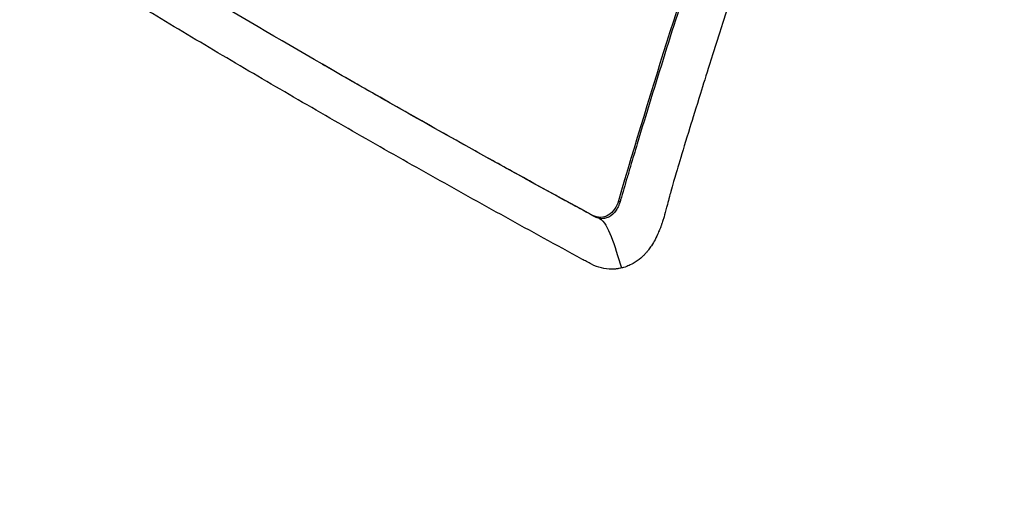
# Model space of a CAD drawing. Header units: millimetres. Extents: x 0 to 5219, y 0 to 2970.
# Tile 213 of 229: x 3288 to 3311, y 1936 to 1947. Entities that reach past the tile are written whole.
import ezdxf

# ---------------------------------------------------------------- set-up
doc = ezdxf.new("R2010")
doc.units = ezdxf.units.MM
doc.header["$LTSCALE"] = 0.2
doc.layers.add('01_Object Line', color=4, linetype='Continuous')

# ---------------------------------------------------------------- blocks, each defined once
blk = doc.blocks.new('Blk$A18R1-4W24T')
for p, q in [((46.765, 636.577), (46.817, 636.547)), ((46.82, 636.546), (46.817, 636.547)), ((53.709, 633.372), (53.746, 633.351)), ((53.098, 633.032), (53.15, 633.003))]:
    blk.add_line(p, q)
for points, knots in [([(58.079, 667.579), (57.978, 667.636), (57.638, 667.828), (56.999, 668.161), (56.727, 668.297), (55.913, 668.685), (55.367, 668.922), (53.729, 669.568), (52.628, 669.917), (50.812, 670.369), (50.062, 670.524), (48.9, 670.707), (48.479, 670.762), (46.936, 670.922), (45.818, 670.956), (43.26, 670.85), (41.8, 670.651), (39.559, 670.102), (38.756, 669.855), (34.102, 668.123), (30.999, 665.731), (27.327, 661.74), (26.106, 660.083), (23.449, 655.609), (21.408, 651.346), (19.763, 642.225), (19.51, 639.04), (19.599, 632.573), (19.94, 629.296), (20.58, 626.068)], [-11.591769, -11.591769, -11.591769, -11.591769, -11.369233, -11.369233, -11.2055, -11.2055, -10.879051, -10.879051, -10.229253, -10.229253, -9.808886, -9.808886, -9.569695, -9.569695, -8.931682, -8.931682, -8.097781, -8.097781, -7.622133, -7.622133, -5.29353, -5.29353, -3.945591, -3.945591, -1.974095, -1.974095, -0.987299, -0.987299, -0.000001, -0.000001, -0.000001, -0.000001]), ([(57.56, 664.728), (57.534, 664.743), (57.514, 664.755), (57.469, 664.78), (57.446, 664.793), (57.378, 664.832), (57.333, 664.857), (57.195, 664.934), (57.103, 664.984), (56.822, 665.135), (56.633, 665.233), (56.023, 665.54), (55.602, 665.735), (53.953, 666.444), (52.694, 666.864), (49.75, 667.602), (48.041, 667.839), (43.934, 667.952), (41.55, 667.632), (35.508, 665.751), (32.384, 663.634), (26.734, 657.947), (24.617, 654.138), (21.897, 647.096), (21.039, 643.312), (20.298, 635.322), (20.429, 631.182), (21.064, 627.022)], [-6.407087, -6.407087, -6.407087, -6.407087, -6.401237, -6.401237, -6.39525, -6.39525, -6.383254, -6.383254, -6.359103, -6.359103, -6.309555, -6.309555, -6.200269, -6.200269, -5.881807, -5.881807, -5.449682, -5.449682, -4.832371, -4.832371, -3.815475, -3.815475, -2.514487, -2.514487, -1.264317, -1.264317, -0.000001, -0.000001, -0.000001, -0.000001]), ([(58.079, 667.579), (58.248, 667.481), (58.699, 667.221), (59.729, 666.545), (60.136, 666.262), (60.808, 665.77), (61.075, 665.568), (62.395, 664.539), (63.431, 663.635), (65.1, 662.018), (65.754, 661.34), (67.239, 659.694), (68.058, 658.705), (69.891, 656.287), (70.878, 654.825), (73.021, 651.252), (74.125, 649.085), (75.343, 646.224), (75.589, 645.617), (75.942, 644.696), (76.057, 644.39), (76.28, 643.776), (76.388, 643.469), (76.549, 642.999), (76.603, 642.841), (76.762, 642.364), (76.863, 642.051), (77.059, 641.424), (77.154, 641.113), (77.292, 640.645), (77.336, 640.49), (77.428, 640.169), (77.474, 640.004), (77.565, 639.676), (77.609, 639.512), (77.741, 639.015), (77.827, 638.679), (77.984, 638.044), (78.058, 637.734), (78.2, 637.114), (78.268, 636.808), (78.463, 635.88), (78.583, 635.255), (78.809, 633.969), (78.915, 633.3), (79.088, 632.056), (79.158, 631.481), (79.239, 630.717), (79.255, 630.557), (79.333, 629.753), (79.383, 629.114), (79.441, 628.154), (79.457, 627.834), (79.484, 627.2), (79.495, 626.883), (79.51, 626.25), (79.515, 625.938), (79.518, 625.466), (79.519, 625.306), (79.518, 624.995), (79.517, 624.844), (79.513, 624.531), (79.511, 624.374), (79.502, 623.928), (79.493, 623.626), (79.395, 621.031), (79.155, 618.776), (78.728, 616.392), (78.69, 616.191), (78.613, 615.788), (78.573, 615.593), (78.494, 615.209), (78.453, 615.02), (78.371, 614.648), (78.33, 614.467), (78.246, 614.109), (78.203, 613.932), (78.077, 613.425), (77.989, 613.089), (77.726, 612.126), (77.537, 611.499), (77.26, 610.646), (77.171, 610.384), (77.038, 609.999), (76.994, 609.877), (76.865, 609.518), (76.778, 609.284), (76.606, 608.831), (76.521, 608.615), (76.272, 607.996), (76.104, 607.597), (75.624, 606.514), (75.3, 605.841), (74.703, 604.696), (74.438, 604.215), (73.75, 603.039), (73.316, 602.357), (72.634, 601.373), (72.402, 601.051), (72.046, 600.579), (71.926, 600.423), (71.745, 600.192), (71.684, 600.115), (71.592, 600.001), (71.562, 599.963), (71.516, 599.906), (71.5, 599.887), (71.47, 599.849), (71.454, 599.831), (71.439, 599.812)], [0.000492, 0.000492, 0.000492, 0.000492, 0.070477, 0.070477, 0.116784, 0.116784, 0.147598, 0.147598, 0.270163, 0.270163, 0.35129, 0.35129, 0.459378, 0.459378, 0.603543, 0.603543, 0.795477, 0.795477, 0.846759, 0.846759, 0.872247, 0.872247, 0.897546, 0.897546, 0.910816, 0.910816, 0.936058, 0.936058, 0.961053, 0.961053, 0.973407, 0.973407, 0.986612, 0.986612, 0.999925, 0.999925, 1.026343, 1.026343, 1.051465, 1.051465, 1.076258, 1.076258, 1.125243, 1.125243, 1.177878, 1.177878, 1.224985, 1.224985, 1.237745, 1.237745, 1.287061, 1.287061, 1.311764, 1.311764, 1.336615, 1.336615, 1.361333, 1.361333, 1.372959, 1.372959, 1.384222, 1.384222, 1.395507, 1.395507, 1.41867, 1.41867, 1.596072, 1.596072, 1.612752, 1.612752, 1.628768, 1.628768, 1.644172, 1.644172, 1.659003, 1.659003, 1.673475, 1.673475, 1.702106, 1.702106, 1.756638, 1.756638, 1.781274, 1.781274, 1.792708, 1.792708, 1.814679, 1.814679, 1.835454, 1.835454, 1.874477, 1.874477, 1.942807, 1.942807, 1.994085, 1.994085, 2.070998, 2.070998, 2.109452, 2.109452, 2.128666, 2.128666, 2.138273, 2.138273, 2.143077, 2.143077, 2.145479, 2.145479, 2.147874, 2.147874, 2.147874, 2.147874]), ([(57.56, 664.728), (57.601, 664.705), (57.632, 664.687), (57.703, 664.646), (57.738, 664.625), (57.846, 664.562), (57.917, 664.519), (58.133, 664.389), (58.277, 664.3), (58.724, 664.017), (59.028, 663.815), (60.072, 663.092), (60.813, 662.523), (63.113, 660.598), (64.635, 659.084), (66.382, 657.054), (66.701, 656.67), (67.781, 655.325), (68.517, 654.328), (69.657, 652.647), (70.08, 651.988), (71.024, 650.44), (71.534, 649.541), (72.446, 647.812), (72.853, 646.987), (73.446, 645.697), (73.647, 645.244), (74.822, 642.485), (75.646, 640.091), (76.625, 636.428), (76.908, 635.203), (77.385, 632.735), (77.58, 631.494), (77.877, 629.028), (77.98, 627.807), (78.098, 625.364), (78.113, 624.143), (77.964, 618.045), (77.125, 613.392), (75.243, 608.202), (74.854, 607.255), (73.795, 604.961), (73.082, 603.653), (71.906, 601.815), (71.495, 601.223), (70.64, 600.081), (70.195, 599.531), (69.735, 599.005)], [0.000001, 0.000001, 0.000001, 0.000001, 0.017289, 0.017289, 0.034993, 0.034993, 0.070506, 0.070506, 0.142461, 0.142461, 0.294734, 0.294734, 0.67969, 0.67969, 1.52071, 1.52071, 1.712137, 1.712137, 2.17847, 2.17847, 2.468632, 2.468632, 2.845677, 2.845677, 3.177241, 3.177241, 3.354712, 3.354712, 4.246918, 4.246918, 4.688059, 4.688059, 5.129475, 5.129475, 5.562211, 5.562211, 5.997516, 5.997516, 7.753462, 7.753462, 8.159608, 8.159608, 8.770872, 8.770872, 9.07783, 9.07783, 9.385555, 9.385555, 9.385555, 9.385555]), ([(59.068, 649.053), (58.058, 646.473), (57.111, 643.892), (55.32, 638.66), (54.48, 636.014), (53.709, 633.372)], [-1.719587, -1.719587, -1.719587, -1.719587, -0.870829, -0.870829, -0.000001, -0.000001, -0.000001, -0.000001]), ([(56.18, 641.047), (55.7, 639.638), (55.239, 638.229), (54.797, 636.821), (54.576, 636.117), (54.36, 635.414), (54.149, 634.711), (54.096, 634.535), (54.043, 634.359), (53.991, 634.183), (53.978, 634.14), (53.965, 634.096), (53.952, 634.052), (53.946, 634.03), (53.939, 634.008), (53.933, 633.986), (53.926, 633.964), (53.92, 633.942), (53.913, 633.92), (53.887, 633.832), (53.861, 633.744), (53.836, 633.656), (53.81, 633.569), (53.784, 633.481), (53.758, 633.393), (53.755, 633.382), (53.752, 633.371), (53.749, 633.36), (53.748, 633.357), (53.747, 633.354), (53.746, 633.351)], [0, 0, 0, 0, 0.548701, 0.548701, 0.548701, 0.823051, 0.823051, 0.823051, 0.891639, 0.891639, 0.891639, 0.908786, 0.908786, 0.908786, 0.917359, 0.917359, 0.917359, 0.925933, 0.925933, 0.925933, 0.960226, 0.960226, 0.960226, 0.99452, 0.99452, 0.99452, 0.998807, 0.998807, 0.998807, 1, 1, 1, 1]), ([(57.131, 640.498), (56.686, 639.189), (56.257, 637.881), (55.845, 636.573), (55.766, 636.322), (55.695, 636.095), (55.632, 635.891), (55.529, 635.561), (55.446, 635.293), (55.383, 635.089), (55.193, 634.473), (55.068, 634.053), (55.003, 633.828), (54.979, 633.743), (54.956, 633.663), (54.935, 633.589), (54.922, 633.54), (54.913, 633.505), (54.889, 633.417), (54.876, 633.368), (54.861, 633.31), (54.843, 633.241), (54.842, 633.236), (54.84, 633.231), (54.839, 633.226), (54.816, 633.138), (54.795, 633.062), (54.777, 632.998), (54.768, 632.967), (54.759, 632.938), (54.751, 632.913), (54.747, 632.899), (54.741, 632.881), (54.733, 632.858), (54.729, 632.846), (54.725, 632.834), (54.72, 632.82), (54.717, 632.811), (54.713, 632.801), (54.709, 632.79), (54.706, 632.781), (54.703, 632.773), (54.7, 632.764), (54.695, 632.75), (54.69, 632.737), (54.684, 632.723), (54.671, 632.688), (54.656, 632.652), (54.639, 632.615), (54.621, 632.574), (54.598, 632.522), (54.566, 632.462), (54.543, 632.418), (54.515, 632.368), (54.481, 632.316), (54.458, 632.282), (54.436, 632.252), (54.416, 632.225), (54.409, 632.216), (54.402, 632.207), (54.395, 632.198), (54.388, 632.189), (54.38, 632.18), (54.373, 632.172), (54.357, 632.152), (54.341, 632.135), (54.328, 632.121), (54.308, 632.099), (54.293, 632.084), (54.283, 632.075), (54.267, 632.06), (54.25, 632.044), (54.232, 632.029), (54.179, 631.983), (54.118, 631.94), (54.051, 631.902), (54.04, 631.896), (54.029, 631.891), (54.019, 631.885), (53.975, 631.863), (53.936, 631.847), (53.903, 631.835), (53.845, 631.813), (53.804, 631.803), (53.784, 631.798)], [-1, -1, -1, -1, -0.571429, -0.571429, -0.571429, -0.517013, -0.517013, -0.517013, -0.428571, -0.428571, -0.428571, -0.285714, -0.285714, -0.285714, -0.251318, -0.251318, -0.251318, -0.22809, -0.22809, -0.22809, -0.215245, -0.215245, -0.215245, -0.214286, -0.214286, -0.214286, -0.190326, -0.190326, -0.190326, -0.178571, -0.178571, -0.178571, -0.170079, -0.170079, -0.170079, -0.165897, -0.165897, -0.165897, -0.16301, -0.16301, -0.16301, -0.160714, -0.160714, -0.160714, -0.15572, -0.15572, -0.15572, -0.142857, -0.142857, -0.142857, -0.122369, -0.122369, -0.122369, -0.107143, -0.107143, -0.107143, -0.098661, -0.098661, -0.098661, -0.095602, -0.095602, -0.095602, -0.092244, -0.092244, -0.092244, -0.084114, -0.084114, -0.084114, -0.071429, -0.071429, -0.071429, -0.062578, -0.062578, -0.062578, -0.035714, -0.035714, -0.035714, -0.032876, -0.032876, -0.032876, -0.020946, -0.020946, -0.020946, 0, 0, 0, 0]), ([(53.098, 633.032), (50.926, 634.212), (48.814, 635.394), (46.768, 636.576), (44.739, 637.747), (42.776, 638.917), (40.882, 640.083)], [0, 0, 0, 0, 0.502185, 0.502185, 0.502185, 1, 1, 1, 1]), ([(46.732, 635.436), (46.731, 635.436), (46.73, 635.437), (46.729, 635.437), (46.163, 635.764), (45.603, 636.09), (45.047, 636.417), (44.491, 636.743), (43.94, 637.07), (43.395, 637.396), (42.85, 637.722), (42.31, 638.048), (41.775, 638.373), (41.507, 638.536), (41.241, 638.699), (40.977, 638.862), (40.944, 638.882), (40.911, 638.902), (40.877, 638.923), (40.861, 638.933), (40.844, 638.943), (40.828, 638.953), (40.811, 638.963), (40.795, 638.973), (40.779, 638.984), (40.713, 639.028), (40.651, 639.08), (40.592, 639.14), (40.534, 639.2), (40.479, 639.268), (40.43, 639.342), (40.417, 639.361), (40.405, 639.38), (40.393, 639.399), (40.387, 639.409), (40.382, 639.419), (40.376, 639.429)], [-0.8616263, -0.8616263, -0.8616263, -0.8616263, -0.861572, -0.861572, -0.861572, -0.826965, -0.826965, -0.826965, -0.7923494, -0.7923494, -0.7923494, -0.7577381, -0.7577381, -0.7577381, -0.7404325, -0.7404325, -0.7404325, -0.7382693, -0.7382693, -0.7382693, -0.7371877, -0.7371877, -0.7371877, -0.7361061, -0.7361061, -0.7361061, -0.7317796, -0.7317796, -0.7317796, -0.7274532, -0.7274532, -0.7274532, -0.7263716, -0.7263716, -0.7263716, -0.7258308, -0.7258308, -0.7258308, -0.7258308]), ([(47.468, 636.173), (47.26, 636.292), (47.053, 636.411), (46.846, 636.531), (46.837, 636.536), (46.828, 636.541), (46.82, 636.546)], [0.44931117, 0.44931117, 0.44931117, 0.44931117, 0.50001116, 0.50001116, 0.50001116, 0.50217692, 0.50217692, 0.50217692, 0.50217692]), ([(50.553, 634.43), (50.37, 634.532), (50.187, 634.634), (50.005, 634.736), (49.47, 635.035), (48.94, 635.334), (48.413, 635.633), (48.097, 635.813), (47.782, 635.993), (47.468, 636.173)], [0.2024235, 0.2024235, 0.2024235, 0.2024235, 0.2457321, 0.2457321, 0.2457321, 0.3728716, 0.3728716, 0.3728716, 0.4493112, 0.4493112, 0.4493112, 0.4493112]), ([(53.784, 631.798), (53.764, 631.793), (53.745, 631.789), (53.726, 631.786), (53.716, 631.784), (53.706, 631.782), (53.696, 631.781), (53.686, 631.779), (53.677, 631.778), (53.667, 631.777), (53.657, 631.776), (53.647, 631.775), (53.637, 631.774), (53.627, 631.773), (53.618, 631.772), (53.608, 631.772), (53.588, 631.77), (53.568, 631.77), (53.548, 631.77), (53.469, 631.77), (53.389, 631.78), (53.309, 631.799), (53.23, 631.819), (53.152, 631.848), (53.076, 631.886), (53.057, 631.896), (53.039, 631.906), (53.02, 631.916), (53.001, 631.926), (52.982, 631.937), (52.963, 631.947), (52.926, 631.967), (52.888, 631.988), (52.851, 632.008), (52.551, 632.171), (52.252, 632.334), (51.955, 632.498), (51.36, 632.824), (50.77, 633.151), (50.184, 633.477), (49.598, 633.804), (49.018, 634.131), (48.442, 634.457), (47.867, 634.783), (47.297, 635.11), (46.732, 635.436)], [-1, -1, -1, -1, -0.9989185, -0.9989185, -0.9989185, -0.9983778, -0.9983778, -0.9983778, -0.9978371, -0.9978371, -0.9978371, -0.9972963, -0.9972963, -0.9972963, -0.9967556, -0.9967556, -0.9967556, -0.9956741, -0.9956741, -0.9956741, -0.9913482, -0.9913482, -0.9913482, -0.9870224, -0.9870224, -0.9870224, -0.9859409, -0.9859409, -0.9859409, -0.9848594, -0.9848594, -0.9848594, -0.9826965, -0.9826965, -0.9826965, -0.965393, -0.965393, -0.965393, -0.930786, -0.930786, -0.930786, -0.896179, -0.896179, -0.896179, -0.8616263, -0.8616263, -0.8616263, -0.8616263]), ([(53.15, 633.003), (53.144, 633.006), (53.138, 633.009), (53.132, 633.012), (53.123, 633.017), (53.115, 633.022), (53.106, 633.026), (53.089, 633.036), (53.072, 633.045), (53.054, 633.054), (52.986, 633.092), (52.917, 633.129), (52.849, 633.166), (52.78, 633.204), (52.712, 633.241), (52.643, 633.278), (52.626, 633.288), (52.609, 633.297), (52.592, 633.306), (52.575, 633.316), (52.558, 633.325), (52.54, 633.334), (52.506, 633.353), (52.472, 633.372), (52.438, 633.39), (52.165, 633.54), (51.892, 633.689), (51.621, 633.839), (51.263, 634.036), (50.907, 634.233), (50.553, 634.43)], [0, 0, 0, 0, 0.0013857, 0.0013857, 0.0013857, 0.0033723, 0.0033723, 0.0033723, 0.0073454, 0.0073454, 0.0073454, 0.0232379, 0.0232379, 0.0232379, 0.0391303, 0.0391303, 0.0391303, 0.0431034, 0.0431034, 0.0431034, 0.0470765, 0.0470765, 0.0470765, 0.0550227, 0.0550227, 0.0550227, 0.1185925, 0.1185925, 0.1185925, 0.2024235, 0.2024235, 0.2024235, 0.2024235]), ([(53.709, 633.372), (53.688, 633.302), (53.658, 633.237), (53.578, 633.121), (53.527, 633.071), (53.416, 633.005), (53.357, 632.987), (53.262, 632.983), (53.227, 632.987), (53.161, 633.003), (53.129, 633.016), (53.098, 633.032)], [-0.09630603, -0.09630603, -0.09630603, -0.09630603, -0.07320762, -0.07320762, -0.04828154, -0.04828154, -0.02519492, -0.02519492, -0.01231734, -0.01231734, -0.000001, -0.000001, -0.000001, -0.000001]), ([(53.746, 633.351), (53.744, 633.343), (53.741, 633.335), (53.739, 633.327), (53.732, 633.306), (53.724, 633.285), (53.715, 633.264), (53.698, 633.224), (53.678, 633.186), (53.654, 633.151), (53.608, 633.082), (53.55, 633.026), (53.483, 632.992), (53.45, 632.975), (53.414, 632.964), (53.378, 632.958), (53.341, 632.953), (53.303, 632.953), (53.265, 632.961)], [0, 0, 0, 0, 0.0317634, 0.0317634, 0.0317634, 0.1197849, 0.1197849, 0.1197849, 0.2958279, 0.2958279, 0.2958279, 0.647914, 0.647914, 0.647914, 0.823957, 0.823957, 0.823957, 0.9999999, 0.9999999, 0.9999999, 0.9999999]), ([(53.265, 632.961), (53.247, 632.964), (53.229, 632.969), (53.211, 632.975), (53.202, 632.978), (53.193, 632.982), (53.184, 632.986), (53.175, 632.99), (53.166, 632.994), (53.158, 632.998), (53.155, 633), (53.152, 633.001), (53.15, 633.003)], [0.0000001, 0.0000001, 0.0000001, 0.0000001, 0.4648523, 0.4648523, 0.4648523, 0.6972784, 0.6972784, 0.6972784, 0.9297046, 0.9297046, 0.9297046, 0.9999999, 0.9999999, 0.9999999, 0.9999999])]:
    blk.add_open_spline(points, degree=3, knots=knots)
blk.add_open_spline([(53.265, 632.961), (53.486, 632.833), (53.605, 632.336), (53.784, 631.798)], degree=3)

msp = doc.modelspace()

# ---------------------------------------------------------------- block references
at = {"layer": '01_Object Line'}
msp.add_blockref('Blk$A18R1-4W24T', (3248.729, 1309.722), dxfattribs=at)

doc.saveas('drawing.dxf')
